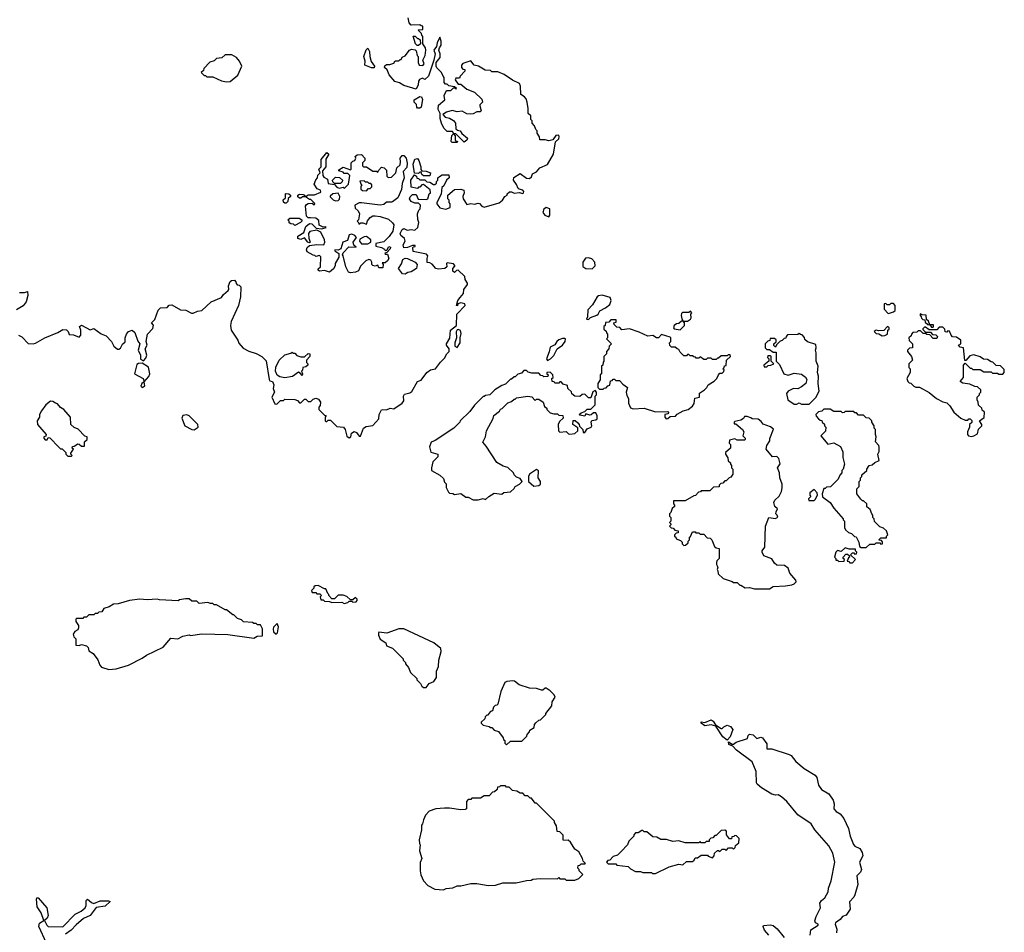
# Model space of a CAD drawing. Extents: x 2206940 to 2356632, y 511582 to 673215.
# Tile 184 of 228: x 2300696 to 2308640, y 611059 to 618421. Entities that reach past the tile are written whole.
import ezdxf

# ---------------------------------------------------------------- set-up
doc = ezdxf.new("R2010")
doc.units = 0

msp = doc.modelspace()

# ---------------------------------------------------------------- linework, layer by layer
at = {"layer": '0CON10XD'}
for points in [[(2301769.8, 615930.2), (2301776.4, 615956.4), (2301760, 615975), (2301787, 616003), (2301813, 616077), (2301833, 616097), (2301885, 616100), (2301901.7, 616118.3), (2301925, 616120), (2301995, 616080), (2302037, 616077), (2302083.6, 616053.6), (2302096.4, 616053.6), (2302130.7, 616069.3), (2302166.4, 616073.6), (2302240, 616145), (2302325, 616180), (2302340, 616205), (2302377.5, 616235), (2302382.5, 616245), (2302381.2, 616275), (2302395, 616310), (2302405, 616317.5), (2302428.3, 616318.3), (2302440, 616305), (2302441.7, 616291.7), (2302451.7, 616281.7), (2302468.3, 616278.3), (2302480, 616265), (2302477.5, 616185), (2302462.5, 616115), (2302402.5, 615985), (2302396.7, 615955), (2302402.5, 615915), (2302457.5, 615835), (2302465, 615810), (2302500.7, 615770.7), (2302545, 615746.7), (2302605, 615727.5), (2302650, 615705), (2302685, 615670), (2302708.3, 615518.3), (2302715, 615507.5), (2302735, 615502.5), (2302746.1, 615476.1), (2302741.2, 615445), (2302751.2, 615415), (2302730, 615375), (2302755, 615322.5), (2302771.7, 615318.3), (2302801.7, 615348.3), (2302825, 615350), (2302835, 615360), (2302915, 615357.5), (2302938.3, 615348.3), (2302955, 615330), (2302965, 615330), (2302995, 615360), (2303005, 615360), (2303025, 615340), (2303045, 615340), (2303065, 615360), (2303085, 615367.5), (2303108.3, 615358.3), (2303123.3, 615335), (2303121.7, 615308.3), (2303110, 615295), (2303110, 615275), (2303155, 615230), (2303168.3, 615228.3), (2303160, 615215), (2303160, 615185), (2303165, 615180), (2303175, 615180), (2303185, 615190), (2303205, 615190), (2303255, 615140), (2303310, 615135), (2303322.5, 615115), (2303335, 615060), (2303355, 615047.5), (2303367.5, 615055), (2303373.6, 615086.4), (2303395, 615097.5), (2303415, 615090), (2303435, 615060), (2303445, 615060), (2303470, 615125), (2303490.7, 615139.3), (2303545, 615147.5), (2303595, 615200), (2303597.5, 615235), (2303615, 615272.5), (2303625, 615276.7), (2303655, 615272.5), (2303685, 615286.7), (2303715, 615282.5), (2303783, 615327), (2303796.7, 615345), (2303792.5, 615385), (2303800.7, 615399.3), (2303845, 615410), (2303859.5, 615420.5), (2303905, 615502.5), (2303936.4, 615513.6), (2303980, 615575), (2304010, 615595), (2304050, 615605), (2304090.7, 615659.3), (2304125, 615690), (2304142.5, 615725), (2304162.5, 615745), (2304160, 615765), (2304140, 615795), (2304140, 615805), (2304167, 615853), (2304173, 615917), (2304220, 615955), (2304222.5, 616045), (2304290, 616115), (2304288.3, 616128.3), (2304255, 616137.5), (2304231.7, 616128.3), (2304228.3, 616111.7), (2304220, 616115), (2304230, 616155), (2304250.7, 616179.3), (2304277, 616213), (2304280, 616245), (2304310, 616285), (2304310, 616295), (2304290, 616325), (2304288.3, 616348.3), (2304235, 616400), (2304221.7, 616398.3), (2304205, 616382.5), (2304191.7, 616391.7), (2304190, 616415), (2304208.3, 616431.7), (2304208.3, 616438.3), (2304195, 616450), (2304145, 616460), (2304140, 616455), (2304141.7, 616428.3), (2304127, 616413), (2304075, 616407.5), (2304055, 616412.5), (2304025, 616447.5), (2304005, 616460), (2303983.3, 616463.3), (2303982.5, 616495), (2303990, 616515), (2303978.3, 616528.3), (2303870, 616550), (2303868.3, 616581.7), (2303871.7, 616588.3), (2303888.3, 616591.7), (2303888.3, 616598.3), (2303865, 616600), (2303825, 616582.5), (2303795, 616580), (2303790, 616605), (2303807.5, 616635), (2303800, 616655), (2303771.1, 616681.1), (2303766, 616695), (2303781.7, 616728.3), (2303795, 616737.5), (2303823.6, 616723.6), (2303855, 616727.5), (2303885, 616722.5), (2303907.5, 616745), (2303917.5, 616785), (2303908.3, 616808.3), (2303906.2, 616855), (2303917.5, 616885), (2303927.5, 616895), (2303930, 616925), (2303915, 616940), (2303885, 616940), (2303855, 616953.3), (2303840, 616975), (2303847, 616993), (2303865, 617010), (2303895, 617010), (2303911.7, 616971.7), (2303975, 616970), (2303990, 616975), (2304000, 617015), (2304010, 617025), (2304008.3, 617048.3), (2303955, 617090), (2303941.7, 617088.3), (2303925, 617070), (2303915, 617070), (2303905, 617060), (2303855, 617070), (2303853.3, 617125), (2303881.7, 617168.3), (2303898.3, 617158.3), (2303901.7, 617141.7), (2303915, 617140), (2303925, 617130), (2303965, 617130), (2303981.7, 617111.7), (2304005, 617110), (2304035, 617090), (2304045, 617090), (2304058.3, 617101.7), (2304060, 617115), (2304070, 617125), (2304070, 617145), (2304083, 617157), (2304105, 617170), (2304158.3, 617168.3), (2304160, 617145), (2304140, 617125), (2304119.3, 617080.7), (2304101.7, 617068.3), (2304099.3, 617039.3), (2304097, 617013), (2304062.5, 616945), (2304062.5, 616935), (2304085, 616902.5), (2304135, 616892.5), (2304170, 616905), (2304170, 616935), (2304160, 616945), (2304160, 616965), (2304150, 616975), (2304150, 617005), (2304205, 617050), (2304255, 617052.5), (2304280, 617045), (2304282.5, 617025), (2304272.5, 616995), (2304273.3, 616975), (2304305, 616930), (2304335, 616937.5), (2304365, 616932.5), (2304395, 616940), (2304407, 616937), (2304425, 616917.5), (2304445, 616907.5), (2304565, 616943.8), (2304592.5, 616965), (2304610, 616995), (2304630, 617005), (2304630, 617015), (2304648.3, 617031.7), (2304665, 617032.5), (2304685, 617022.5), (2304725, 617027.5), (2304755, 617020), (2304760, 617025), (2304762.5, 617035), (2304755, 617046.7), (2304725, 617052.5), (2304719.2, 617059.2), (2304705, 617090.8), (2304679.2, 617125), (2304681.9, 617148.1), (2304735, 617179.2), (2304785, 617142.5), (2304809.1, 617140.9), (2304826.7, 617153.3), (2304833.8, 617176.2), (2304865, 617192.5), (2304893.6, 617226.4), (2304955, 617252.5), (2305002.5, 617335), (2305020, 617435), (2305045, 617460), (2305050, 617475), (2305045, 617490), (2305023, 617487), (2304998.3, 617451.7), (2304965, 617443.3), (2304935, 617452.5), (2304891.7, 617451.7), (2304890, 617475), (2304870, 617505), (2304870, 617525), (2304860, 617535), (2304850, 617565), (2304830, 617585), (2304830, 617605), (2304820, 617615), (2304820, 617645), (2304800, 617665), (2304800, 617705), (2304790, 617755), (2304781.7, 617781.7), (2304768.3, 617798.3), (2304738.3, 617818.3), (2304737.5, 617885), (2304730, 617905), (2304673, 617933), (2304605, 617980), (2304555, 618000), (2304505, 618000), (2304495, 618010), (2304453, 618013), (2304397, 618047), (2304363, 618053), (2304335, 618090), (2304271.7, 618068.3), (2304260, 618055), (2304260, 618035), (2304271.7, 618021.7), (2304288.3, 618018.3), (2304287.5, 618005), (2304250, 617965), (2304245, 617950), (2304215, 617950), (2304210, 617935), (2304235, 617900), (2304255, 617900), (2304305, 617860), (2304365, 617837.5), (2304425, 617780), (2304430, 617755), (2304410, 617735), (2304407.5, 617725), (2304420, 617685), (2304411.7, 617678.3), (2304385, 617676.7), (2304355, 617661.2), (2304335, 617660), (2304305, 617662.5), (2304265, 617682.5), (2304225, 617677.5), (2304185, 617687.5), (2304140, 617675), (2304110, 617655), (2304130, 617635), (2304165, 617627.5), (2304195, 617607.5), (2304212.5, 617585), (2304215, 617540), (2304228.3, 617528.3), (2304250, 617525), (2304263.3, 617503.3), (2304310, 617465), (2304305, 617450), (2304283, 617433), (2304215, 617500), (2304200, 617500), (2304188.3, 617518.3), (2304145, 617520), (2304117.5, 617545), (2304100, 617585), (2304090, 617625), (2304090, 617665), (2304072.5, 617695), (2304075, 617730), (2304127, 617773), (2304120.7, 617809.3), (2304140, 617850), (2304175, 617850), (2304195, 617870), (2304210, 617870), (2304215, 617860), (2304220, 617865), (2304205, 617880), (2304158.3, 617888.3), (2304145, 617900), (2304131.7, 617901.7), (2304120, 617915), (2304120, 617955), (2304112.5, 617965), (2304100, 617995), (2304061.7, 618031.7), (2304057.5, 618045), (2304057.5, 618075), (2304090, 618115), (2304090, 618145), (2304077.5, 618175), (2304082.5, 618195), (2304096.7, 618215), (2304096.4, 618246.4), (2304085, 618280), (2304064, 618235), (2304060, 618205), (2304037.5, 618175), (2304048, 618145), (2304038.8, 618095), (2303995.8, 617965), (2303965, 617937.5), (2303945, 617950), (2303922.3, 617937.7), (2303913.3, 617925), (2303912.5, 617895), (2303895, 617860), (2303795, 617890), (2303761.7, 617911.7), (2303723, 617923), (2303677.5, 617975), (2303660, 618015), (2303640, 618035), (2303641.7, 618048.3), (2303655, 618060), (2303681.7, 618058.3), (2303715, 618070), (2303725, 618090), (2303755, 618090), (2303765, 618100), (2303775, 618100), (2303781.7, 618118.3), (2303805, 618130), (2303840, 618175), (2303858.3, 618181.7), (2303887, 618177), (2303895, 618170), (2303903, 618133), (2303910, 618125), (2303912.5, 618075), (2303920, 618055), (2303948.3, 618051.7), (2303960, 618065), (2303950, 618095), (2303967, 618133), (2303972.5, 618175), (2303970, 618195), (2303950, 618225), (2303950, 618285), (2303940, 618295), (2303938.3, 618308.3), (2303910, 618335), (2303915, 618340), (2303948.3, 618341.7), (2303948.3, 618368.3), (2303935, 618370), (2303925, 618380), (2303855, 618377.5), (2303837.5, 618395), (2303830, 618435)], [(2303915, 618212.5), (2303903, 618213), (2303890, 618225), (2303871.7, 618288.3), (2303888.3, 618288.3), (2303905, 618270), (2303915, 618270), (2303928.3, 618258.3), (2303930, 618225), (2303915, 618212.5)], [(2303555, 618032.5), (2303535, 618032.5), (2303480, 618055), (2303482.5, 618085), (2303472.5, 618125), (2303493, 618177), (2303505, 618190), (2303517.5, 618165), (2303520, 618125), (2303533, 618083), (2303560, 618045), (2303555, 618032.5)], [(2302365, 617920), (2302395, 617922.5), (2302456.4, 617973.6), (2302487.5, 618045), (2302470, 618085), (2302446.4, 618116.4), (2302407, 618137), (2302353, 618137), (2302327, 618113), (2302283, 618107), (2302265, 618090), (2302231.7, 618078.3), (2302181.7, 618028.3), (2302178.3, 618011.7), (2302160, 617995), (2302185, 617970), (2302195, 617970), (2302205, 617960), (2302255, 617960), (2302325, 617927.5), (2302365, 617920)], [(2303925, 617706), (2303907, 617707), (2303900, 617715), (2303897, 617737), (2303880, 617755), (2303880, 617775), (2303925, 617800), (2303937.7, 617797.7), (2303945.7, 617775.7), (2303935, 617714), (2303925, 617706)], [(2304225, 617430), (2304185, 617430), (2304178.3, 617438.3), (2304182.5, 617487.5), (2304195, 617500), (2304210, 617485), (2304210, 617445), (2304228.3, 617438.3), (2304225, 617430)], [(2303365, 616380), (2303350, 616385), (2303328.3, 616428.3), (2303307, 616517), (2303300, 616525), (2303305, 616540), (2303351.7, 616588.3), (2303410, 616585), (2303391.7, 616601.7), (2303387.5, 616625), (2303412.5, 616665), (2303400.7, 616680.7), (2303375, 616690), (2303354, 616686), (2303340, 616640), (2303303.6, 616626.4), (2303286.4, 616573.6), (2303265, 616562.5), (2303240, 616565), (2303240, 616555), (2303270, 616535), (2303272.5, 616505), (2303242.5, 616455), (2303242.5, 616435), (2303229.3, 616410.7), (2303195, 616383.3), (2303156.4, 616396.4), (2303115, 616393.3), (2303105, 616400), (2303105, 616410), (2303123, 616427), (2303127, 616507), (2303115, 616517.5), (2303085, 616510), (2303078.3, 616518.3), (2303065, 616520), (2303017, 616547), (2303010, 616565), (2303016.4, 616583.6), (2303035, 616600), (2303095, 616607.5), (2303150, 616605), (2303157.5, 616625), (2303156.7, 616645), (2303127, 616707), (2303095, 616722.5), (2303037, 616713), (2303027.5, 616695), (2303028.3, 616658.3), (2303040, 616625), (2303035, 616620), (2303020, 616625), (2302995, 616660), (2302965, 616647.5), (2302940, 616655), (2302940, 616675), (2302990, 616705), (2303005, 616752.5), (2303035, 616777.5), (2303053, 616773), (2303088.3, 616738.3), (2303135, 616732.5), (2303170, 616745), (2303165, 616750), (2303145, 616747.5), (2303113.6, 616763.6), (2303110.7, 616800.7), (2303085, 616820), (2303041.7, 616821.7), (2303023, 616823), (2303010, 616835), (2303003.6, 616916.4), (2303010.7, 616929.3), (2303025, 616937.5), (2303055, 616940), (2303065, 616930), (2303075, 616930), (2303078.3, 616938.3), (2303045, 616970), (2303035, 616970), (2303001.7, 616991.7), (2302978.3, 616991.7), (2302965, 616980), (2302955, 616980), (2302941.7, 616991.7), (2302940, 617005), (2302955, 617012.5), (2302985, 617010), (2302995, 617000), (2303015, 617000), (2303025, 617007.5), (2303075, 617007.5), (2303125, 617030), (2303122.5, 617045), (2303097, 617057), (2303072.5, 617095), (2303085, 617130), (2303100, 617145), (2303103, 617167), (2303120, 617185), (2303110, 617215), (2303127.5, 617235), (2303128.3, 617291.7), (2303175, 617350), (2303190, 617335), (2303167.5, 617295), (2303167, 617233), (2303138.3, 617201.7), (2303143, 617163), (2303150.7, 617150.7), (2303180, 617135), (2303185, 617100), (2303235, 617090), (2303255, 617070), (2303275, 617062.5), (2303305, 617070), (2303317, 617063), (2303350, 617095), (2303360, 617165), (2303345, 617180), (2303315, 617180), (2303305, 617190), (2303271.7, 617201.7), (2303271.7, 617208.3), (2303305, 617230), (2303365, 617210), (2303370, 617215), (2303370, 617265), (2303385, 617280), (2303400, 617285), (2303407.5, 617305), (2303402.5, 617317.5), (2303418.3, 617331.7), (2303455, 617332.5), (2303480, 617305), (2303480, 617285), (2303462.5, 617265), (2303463, 617243), (2303470, 617235), (2303495, 617232.5), (2303545, 617200), (2303575, 617200), (2303585, 617190), (2303590, 617205), (2303615, 617230), (2303637, 617227), (2303656.4, 617206.4), (2303658.3, 617158.3), (2303668.3, 617148.3), (2303695, 617150), (2303730, 617185), (2303740, 617225), (2303765, 617250), (2303770, 617275), (2303766.7, 617305), (2303782.5, 617325), (2303795, 617324), (2303813.8, 617305), (2303823.6, 617263.6), (2303820.5, 617229.5), (2303790, 617195), (2303798.8, 617145), (2303781.7, 617098.3), (2303777.7, 617052.3), (2303747.5, 616985), (2303705, 616952.5), (2303695, 616947.5), (2303655, 616950), (2303635, 616930), (2303605, 616923.3), (2303455, 616942.5), (2303435, 616942.5), (2303400, 616925), (2303401.7, 616901.7), (2303428.3, 616878.3), (2303437.5, 616855), (2303430, 616805), (2303420, 616795), (2303430, 616785), (2303431.7, 616771.7), (2303448.3, 616781.7), (2303465, 616782.5), (2303495, 616770), (2303503, 616797), (2303523.6, 616826.4), (2303545, 616837.5), (2303565, 616837.5), (2303605, 616833.3), (2303671.7, 616811.7), (2303705, 616783.3), (2303713.8, 616765), (2303706.2, 616715), (2303677.5, 616672.5), (2303635, 616630), (2303570, 616615), (2303570, 616595), (2303615, 616582.5), (2303639.3, 616569.3), (2303645, 616560), (2303658.3, 616561.7), (2303675, 616590), (2303686.7, 616585), (2303685, 616572.5), (2303658.3, 616541.7), (2303643, 616537), (2303645, 616530), (2303665, 616530), (2303674, 616495), (2303665, 616476.7), (2303645, 616460), (2303621.7, 616458.3), (2303630, 616445), (2303625, 616420), (2303595, 616420), (2303585, 616440), (2303565, 616432.5), (2303545, 616437.5), (2303537.5, 616445), (2303537.5, 616465), (2303530, 616480), (2303513.6, 616486.4), (2303490, 616475), (2303447, 616433), (2303430, 616395), (2303405, 616383.8), (2303365, 616380)], [(2304005, 617160), (2303955, 617160), (2303941.7, 617171.7), (2303935, 617190), (2303925, 617190), (2303915, 617180), (2303882.5, 617182.5), (2303870, 617255), (2303885, 617296.7), (2303905, 617300), (2303916.1, 617286.1), (2303932.5, 617235), (2303932.5, 617212.5), (2303941.7, 617201.7), (2303975, 617200), (2304010, 617185), (2304005, 617160)], [(2303285, 617100), (2303235, 617100), (2303221.7, 617111.7), (2303220, 617125), (2303245, 617150), (2303277, 617147), (2303300, 617125), (2303298.3, 617111.7), (2303285, 617100)], [(2303495, 617040), (2303511.7, 617058.3), (2303525, 617060), (2303538.3, 617071.7), (2303538.3, 617088.3), (2303528.3, 617098.3), (2303515, 617100), (2303505, 617110), (2303485, 617110), (2303475, 617120), (2303441.7, 617118.3), (2303451.7, 617091.7), (2303460, 617085), (2303450, 617075), (2303450, 617055), (2303463, 617043), (2303495, 617040)], [(2302845, 616940), (2302835, 616940), (2302825, 616950), (2302823, 616967), (2302840, 616985), (2302840, 617015), (2302845, 617020), (2302867, 617017), (2302880, 617005), (2302880, 616995), (2302861.7, 616978.3), (2302860, 616955), (2302845, 616940)], [(2303245, 616960), (2303265, 616962.5), (2303277, 616973), (2303280, 616995), (2303265, 617022.5), (2303223, 617017), (2303201.7, 616998.3), (2303201.7, 616991.7), (2303225, 616967.5), (2303245, 616960)], [(2304965, 616830), (2304972.5, 616845), (2304972.5, 616895), (2304945, 616906.7), (2304925, 616892.5), (2304916.7, 616865), (2304933.9, 616843.9), (2304965, 616830)], [(2302915, 616760), (2302905, 616770), (2302883, 616773), (2302871.7, 616781.7), (2302870, 616795), (2302860, 616805), (2302875, 616820), (2302950.7, 616820.7), (2302972.5, 616805), (2302972.5, 616795), (2302962.5, 616785), (2302915, 616760)], [(2303455, 616612.5), (2303505, 616613.3), (2303530, 616625), (2303530, 616645), (2303495, 616672.5), (2303475, 616670), (2303439.3, 616650.7), (2303437.5, 616635), (2303455, 616612.5)], [(2305315, 616410), (2305338.8, 616435), (2305337.5, 616465), (2305311.9, 616491.9), (2305285, 616500), (2305261.7, 616498.3), (2305239.2, 616465), (2305240.3, 616430.3), (2305263.2, 616413.2), (2305315, 616410)], [(2303805, 616367.5), (2303785, 616370), (2303753.3, 616415), (2303777.5, 616452.5), (2303786.2, 616485), (2303805, 616496), (2303825, 616494), (2303885.8, 616465.8), (2303903.3, 616445), (2303897.5, 616415), (2303855, 616386.7), (2303828.3, 616381.7), (2303815, 616372.5), (2303805, 616367.5)], [(2300695, 616220), (2300735, 616220), (2300758.3, 616228.3), (2300762.5, 616195), (2300750, 616145), (2300725, 616113.3), (2300670.7, 616079.3)], [(2305285, 616003.3), (2305302.3, 616017.7), (2305353, 616037), (2305364.1, 616045.9), (2305377, 616073), (2305423.6, 616096.4), (2305458, 616122), (2305468.8, 616155), (2305459.5, 616179.5), (2305395, 616198.8), (2305365.9, 616194.1), (2305354.1, 616185.9), (2305318.8, 616121.2), (2305280.5, 616079.5), (2305276.7, 616023.3), (2305270, 616005), (2305285, 616003.3)], [(2307701.7, 616051.7), (2307715, 616052.5), (2307747, 616063), (2307760, 616075), (2307760, 616115), (2307745, 616130), (2307725, 616130), (2307715, 616120), (2307695, 616120), (2307685, 616130), (2307671.7, 616128.3), (2307670, 616085), (2307701.7, 616051.7)], [(2306025, 615920), (2306060, 615955), (2306060, 615975), (2306050, 615990), (2306085, 615987.5), (2306107.5, 616005), (2306112.5, 616015), (2306110, 616045), (2306120, 616055), (2306108.3, 616068.3), (2306095, 616060), (2306045, 616060), (2306035, 616050), (2306033.8, 616035), (2306038.3, 616008.3), (2306050, 615990), (2306035, 615990), (2306015, 615970), (2305995, 615967.5), (2305977.5, 615955), (2305970, 615935), (2305977, 615927), (2306025, 615920)], [(2308065, 615940), (2308070, 615945), (2308068.3, 615958.3), (2308040, 615960), (2308028.3, 615988.3), (2308011.7, 616001.7), (2308008.3, 616038.3), (2307975, 616040), (2307961.7, 616048.3), (2307960, 616035), (2307970, 616025), (2307971.7, 616011.7), (2307981.7, 616001.7), (2307998.3, 615998.3), (2308001.7, 615981.7), (2308021.7, 615961.7), (2308040, 615960), (2308051.7, 615941.7), (2308065, 615940)], [(2300687, 615877), (2300715, 615862.5), (2300765, 615807.5), (2300805, 615806.7), (2300825, 615812.5), (2300900, 615855), (2301003.6, 615896.4), (2301045, 615922.5), (2301075, 615920), (2301086.7, 615906.7), (2301095, 615880), (2301131.7, 615878.3), (2301175, 615860), (2301190, 615875), (2301190, 615915), (2301180, 615945), (2301195, 615957.5), (2301265, 615920), (2301295, 615930), (2301355, 615887.5), (2301395, 615870), (2301437.5, 615825), (2301457, 615787), (2301485, 615762.5), (2301495, 615762.5), (2301509.3, 615770.7), (2301527, 615803), (2301547, 615823), (2301546.7, 615855), (2301557.5, 615885), (2301575, 615906.7), (2301605, 615916.7), (2301625, 615897.5), (2301648.3, 615828.3), (2301667, 615807), (2301651.2, 615755), (2301670.8, 615715), (2301672.3, 615682.3), (2301695, 615670), (2301715, 615691.2), (2301723.1, 615715), (2301710, 615765), (2301723.8, 615795), (2301716.7, 615825), (2301726.4, 615883.6), (2301769.8, 615930.2)], [(2305911.7, 615201.7), (2305925, 615202.5), (2305945, 615220), (2305987, 615223), (2306001.7, 615238.3), (2306050, 615265), (2306090, 615275), (2306125, 615302.5), (2306138.8, 615325), (2306143.6, 615366.4), (2306180, 615375), (2306181.7, 615408.3), (2306220, 615435), (2306240, 615455), (2306250, 615475), (2306300, 615505), (2306320, 615525), (2306333, 615557), (2306345, 615570), (2306365, 615570), (2306378.3, 615581.7), (2306380, 615595), (2306370, 615605), (2306380, 615615), (2306381.7, 615628.3), (2306395, 615630), (2306400, 615675), (2306430, 615705), (2306427, 615717), (2306413, 615717), (2306405, 615710), (2306355, 615710), (2306335, 615690), (2306325, 615690), (2306315, 615680), (2306285, 615680), (2306275, 615690), (2306245, 615690), (2306235, 615680), (2306215, 615680), (2306185, 615700), (2306175, 615690), (2306155, 615690), (2306148.3, 615698.3), (2306135, 615700), (2306125, 615710), (2306105, 615710), (2306095, 615720), (2306085, 615720), (2306075, 615710), (2306055, 615710), (2306025, 615740), (2306015, 615760), (2306000, 615765), (2305985, 615780), (2305955, 615780), (2305941.7, 615791.7), (2305940, 615815), (2305950, 615825), (2305950, 615855), (2305945, 615860), (2305875, 615880), (2305850, 615855), (2305835, 615853.3), (2305805, 615872.5), (2305765, 615867.5), (2305695, 615901.2), (2305615, 615926.7), (2305555, 615920), (2305538.3, 615938.3), (2305515, 615940), (2305491.7, 615961.7), (2305490, 615975), (2305508.3, 615981.7), (2305508.3, 615998.3), (2305465, 616000), (2305448.3, 615981.7), (2305421.7, 615978.3), (2305420, 615955), (2305410, 615945), (2305410, 615925), (2305428.3, 615908.3), (2305430, 615895), (2305440, 615885), (2305440, 615855), (2305430, 615845), (2305470, 615805), (2305451.7, 615788.3), (2305450, 615765), (2305430, 615745), (2305430, 615725), (2305410, 615705), (2305410, 615665), (2305403, 615657), (2305400, 615635), (2305390, 615625), (2305390, 615565), (2305380, 615555), (2305380, 615515), (2305360, 615485), (2305360, 615455), (2305375, 615440), (2305405, 615440), (2305411.7, 615448.3), (2305428.3, 615451.7), (2305441.7, 615468.3), (2305458.3, 615471.7), (2305461.7, 615508.3), (2305475, 615510), (2305485, 615520), (2305495, 615520), (2305505, 615510), (2305535, 615510), (2305561.7, 615481.7), (2305600, 615455), (2305590, 615415), (2305595, 615390), (2305607.5, 615365), (2305608.3, 615328.3), (2305625, 615290), (2305645, 615282.5), (2305735, 615287.5), (2305825, 615257.5), (2305925, 615260), (2305930, 615255), (2305928.3, 615241.7), (2305900, 615235), (2305900, 615215), (2305911.7, 615201.7)], [(2307655, 615870), (2307675, 615872.5), (2307697.5, 615885), (2307700, 615915), (2307710, 615925), (2307710, 615935), (2307697, 615947), (2307667, 615913), (2307625, 615910), (2307605, 615917.5), (2307590, 615905), (2307605, 615890), (2307627.5, 615887.5), (2307655, 615870)], [(2304225, 615777.5), (2304248.8, 615815), (2304249.2, 615855), (2304258.2, 615888.2), (2304254, 615914), (2304235, 615922.5), (2304225, 615920), (2304217.7, 615902.3), (2304221.2, 615855), (2304206.2, 615815), (2304207.5, 615787.5), (2304225, 615777.5)], [(2307065, 615320), (2307118.3, 615371.7), (2307147.5, 615425), (2307137.5, 615485), (2307140, 615545), (2307133.3, 615575), (2307137.5, 615625), (2307123, 615667), (2307123, 615733), (2307116.7, 615755), (2307122.5, 615775), (2307120, 615800), (2307053, 615823), (2307031.7, 615841.7), (2307028.3, 615858.3), (2307008.3, 615878.3), (2306995, 615880), (2306985, 615890), (2306975, 615880), (2306891.7, 615878.3), (2306880, 615865), (2306878.3, 615851.7), (2306865, 615850), (2306848.3, 615831.7), (2306831.7, 615828.3), (2306801.7, 615798.3), (2306795, 615780), (2306781.7, 615791.7), (2306780, 615805), (2306798.3, 615821.7), (2306798.3, 615838.3), (2306785, 615850), (2306751.7, 615848.3), (2306748.3, 615831.7), (2306731.7, 615828.3), (2306710, 615805), (2306710, 615775), (2306725, 615760), (2306745, 615760), (2306775, 615740), (2306798.3, 615738.3), (2306800, 615665), (2306825, 615640), (2306860, 615565), (2306895, 615552.5), (2306945, 615570), (2307005, 615562.5), (2307036.4, 615536.4), (2307047, 615517), (2307037.5, 615485), (2307005, 615458.8), (2306975, 615443.3), (2306940, 615445), (2306896.7, 615423.3), (2306882.5, 615405), (2306892.5, 615355), (2306945, 615320), (2306965, 615320), (2306985, 615330), (2307005, 615320), (2307065, 615320)], [(2308375, 615057.5), (2308395, 615062.5), (2308425, 615080), (2308433, 615117), (2308460, 615145), (2308460, 615155), (2308440, 615185), (2308478.3, 615211.7), (2308480, 615255), (2308461.7, 615271.7), (2308458.3, 615288.3), (2308431.7, 615311.7), (2308430, 615335), (2308420, 615355), (2308420, 615375), (2308440, 615395), (2308440, 615405), (2308450, 615415), (2308450, 615435), (2308425, 615460), (2308403, 615463), (2308361.7, 615481.7), (2308305, 615487.5), (2308283, 615503), (2308310, 615535), (2308310, 615635), (2308325, 615650), (2308365, 615610), (2308375, 615610), (2308385, 615600), (2308445, 615600), (2308475, 615580), (2308535, 615580), (2308545, 615570), (2308585, 615570), (2308595, 615560), (2308628.3, 615561.7), (2308640, 615575), (2308638.3, 615598.3), (2308608.3, 615628.3), (2308575, 615630), (2308548.3, 615658.3), (2308535, 615660), (2308505, 615680), (2308473, 615683), (2308445, 615700), (2308395, 615717.5), (2308361.7, 615708.3), (2308328.3, 615671.7), (2308321.7, 615671.7), (2308310, 615775), (2308285, 615780), (2308270, 615795), (2308290, 615805), (2308290, 615835), (2308255, 615860), (2308221.7, 615861.7), (2308210, 615875), (2308198.3, 615908.3), (2308185, 615910), (2308175, 615900), (2308161.7, 615901.7), (2308160, 615925), (2308145, 615940), (2308115, 615940), (2308095, 615920), (2308035, 615920), (2308005, 615940), (2307995, 615940), (2307981.7, 615928.3), (2307981.7, 615921.7), (2308005, 615900), (2308045, 615900), (2308061.7, 615881.7), (2308088.3, 615878.3), (2308100, 615865), (2308095, 615850), (2308065, 615850), (2308038.3, 615878.3), (2308015, 615880), (2308005, 615890), (2307985, 615890), (2307965, 615910), (2307945, 615910), (2307935, 615900), (2307901.7, 615898.3), (2307890, 615885), (2307888.3, 615871.7), (2307870, 615855), (2307871.7, 615831.7), (2307900, 615805), (2307900, 615775), (2307875, 615770), (2307860, 615755), (2307860, 615745), (2307890, 615705), (2307900, 615675), (2307870, 615645), (2307870, 615615), (2307880, 615605), (2307880, 615575), (2307853, 615527), (2307861.7, 615501.7), (2307871.7, 615491.7), (2307885, 615490), (2307910, 615465), (2307925, 615457.5), (2307955, 615457.5), (2308035, 615412.5), (2308093.9, 615363.9), (2308145, 615337.5), (2308175, 615330), (2308200, 615305), (2308233.3, 615255), (2308290, 615205), (2308325, 615190), (2308345, 615190), (2308355, 615200), (2308365, 615200), (2308378.3, 615188.3), (2308378.3, 615171.7), (2308360, 615155), (2308360, 615135), (2308342.5, 615095), (2308342.5, 615075), (2308350, 615065), (2308375, 615057.5)], [(2304955, 615672.5), (2304977.5, 615685), (2305005, 615712.5), (2305033.6, 615766.4), (2305076.2, 615795), (2305097.5, 615825), (2305100, 615845), (2305095, 615850), (2305075, 615850), (2305045, 615837.5), (2305030, 615825), (2305013, 615797), (2304975, 615780), (2304969.3, 615740.7), (2304947.5, 615685), (2304955, 615672.5)], [(2302835, 615532.5), (2302795, 615540), (2302775, 615552.5), (2302760, 615585), (2302763, 615617), (2302790, 615675), (2302835, 615717.5), (2302885, 615730), (2302895, 615740), (2302901.7, 615731.7), (2302915, 615730), (2302931.7, 615711.7), (2302965, 615700), (2302995, 615700), (2303023, 615727), (2303036.4, 615726.4), (2303037, 615703), (2303010, 615675), (2303010, 615655), (2303020, 615645), (2303020, 615635), (2303005, 615620), (2302980, 615615), (2302977, 615593), (2302970, 615585), (2302977.5, 615565), (2302975, 615550), (2302960, 615570), (2302945, 615577.5), (2302897, 615543), (2302835, 615532.5)], [(2306725, 615620), (2306735, 615630), (2306757, 615633), (2306780, 615645), (2306760, 615665), (2306760, 615705), (2306755, 615710), (2306731.7, 615708.3), (2306730, 615695), (2306740, 615685), (2306740, 615665), (2306700, 615635), (2306701.7, 615621.7), (2306725, 615620)], [(2301685, 615453.8), (2301705, 615467.5), (2301700, 615500), (2301738.7, 615541.3), (2301745.6, 615565), (2301736.8, 615616.8), (2301685, 615650), (2301655, 615646.2), (2301641.9, 615638.1), (2301623.3, 615565), (2301693.3, 615525), (2301700, 615500), (2301682, 615485), (2301673.3, 615465), (2301685, 615453.8)], [(2304395, 614547.5), (2304435, 614557.5), (2304455, 614550), (2304480, 614575), (2304525, 614600), (2304585, 614592.5), (2304603, 614607), (2304655, 614612.5), (2304685, 614640), (2304693.6, 614656.4), (2304730, 614675), (2304750, 614695), (2304735, 614720), (2304705, 614730), (2304685, 614750), (2304680, 614765), (2304635, 614807.5), (2304598.3, 614818.3), (2304545, 614850), (2304460.7, 614980.7), (2304433, 615013), (2304453.3, 615055), (2304463.3, 615105), (2304517, 615203), (2304523, 615227), (2304566.4, 615263.6), (2304575, 615280), (2304590, 615285), (2304635, 615330), (2304665, 615340), (2304685, 615360), (2304695, 615360), (2304705, 615370), (2304795, 615382.5), (2304828.3, 615378.3), (2304855, 615350), (2304865, 615360), (2304885, 615360), (2304920, 615335), (2304931.7, 615301.7), (2304948.3, 615288.3), (2304950, 615275), (2304975, 615250), (2305005, 615240), (2305035, 615240), (2305045, 615230), (2305078.3, 615228.3), (2305080, 615205), (2305050.7, 615179.3), (2305040, 615155), (2305042.5, 615105), (2305055, 615092.5), (2305105, 615100), (2305125, 615080), (2305135, 615077.5), (2305175, 615082.5), (2305200, 615105), (2305198.3, 615128.3), (2305160, 615155), (2305161.7, 615188.3), (2305178.3, 615188.3), (2305198.3, 615168.3), (2305210, 615155), (2305211.7, 615141.7), (2305240, 615115), (2305241.7, 615091.7), (2305255, 615090), (2305275, 615120), (2305307.5, 615135), (2305312.5, 615145), (2305306.7, 615175), (2305313.6, 615186.4), (2305345, 615192.5), (2305355, 615200), (2305356.4, 615226.4), (2305345, 615250), (2305325, 615250), (2305307, 615233), (2305295, 615230), (2305265, 615240), (2305255, 615222.5), (2305215, 615230), (2305210, 615235), (2305225, 615250), (2305255, 615260), (2305275, 615280), (2305305, 615280), (2305340, 615315), (2305340, 615385), (2305350, 615395), (2305350, 615415), (2305338.3, 615428.3), (2305321.7, 615418.3), (2305305, 615370), (2305285, 615370), (2305255, 615400), (2305233, 615397), (2305215, 615380), (2305175, 615382.5), (2305151.7, 615401.7), (2305148.3, 615418.3), (2305120, 615445), (2305115, 615470), (2305081.7, 615481.7), (2305065, 615500), (2305055, 615500), (2305045, 615490), (2305015, 615490), (2305008.3, 615498.3), (2304991.7, 615501.7), (2304990, 615525), (2305000, 615535), (2304996.7, 615555), (2304975, 615576.7), (2304950, 615575), (2304950, 615565), (2304960, 615555), (2304958.3, 615541.7), (2304925, 615540), (2304918.3, 615548.3), (2304901.7, 615551.7), (2304885, 615570), (2304828.3, 615568.3), (2304798.3, 615578.3), (2304785, 615590), (2304765, 615590), (2304745, 615570), (2304715, 615560), (2304695, 615540), (2304685, 615540), (2304665, 615520), (2304655, 615520), (2304615, 615480), (2304585, 615470), (2304530, 615435), (2304490, 615395), (2304455, 615390), (2304445, 615380), (2304435, 615380), (2304365, 615310), (2304329.3, 615260.7), (2304250, 615185), (2304246.4, 615173.6), (2304200, 615125), (2304047.5, 615025), (2304017, 615013), (2304003.3, 614975), (2304013, 614933), (2304070, 614915), (2304070, 614895), (2304030, 614855), (2304017.5, 614805), (2304020, 614785), (2304085, 614747.5), (2304115, 614720), (2304125, 614690), (2304137, 614677), (2304138.3, 614648.3), (2304155, 614610), (2304165, 614600), (2304191.7, 614598.3), (2304205, 614590), (2304255, 614597.5), (2304295, 614570), (2304315, 614570), (2304355, 614547.5), (2304395, 614547.5)], [(2301115, 614900), (2301120, 614905), (2301110, 614915), (2301110, 614925), (2301130, 614955), (2301120, 614965), (2301121.7, 614978.3), (2301135, 614980), (2301165, 615000), (2301177, 614997), (2301195, 614980), (2301218.3, 614981.7), (2301220, 615015), (2301240, 615035), (2301240, 615055), (2301221.7, 615061.7), (2301168.3, 615118.3), (2301135, 615130), (2301110, 615155), (2301107.5, 615215), (2301052.5, 615275), (2301025, 615292.5), (2301002.5, 615322.5), (2300985, 615326.2), (2300965, 615340), (2300945, 615342.5), (2300907.5, 615315), (2300872.5, 615265), (2300857.5, 615235), (2300857.5, 615215), (2300837.5, 615185), (2300840, 615155), (2300910, 615075), (2300908.3, 615061.7), (2300890, 615055), (2300890, 615045), (2300901.7, 615031.7), (2300918.3, 615031.7), (2300925, 615050), (2300938.3, 615048.3), (2301011.7, 614971.7), (2301025, 614960), (2301038.3, 614958.3), (2301068.3, 614928.3), (2301070, 614915), (2301085, 614900), (2301115, 614900)], [(2302105, 615112), (2302136.7, 615135), (2302133.3, 615155), (2302064, 615225), (2302045, 615233.3), (2302012.7, 615227.3), (2302005.8, 615205), (2302028, 615145), (2302085, 615113.8), (2302105, 615112)], [(2307525, 614162.5), (2307555, 614190), (2307595, 614190), (2307605, 614200), (2307635, 614200), (2307645, 614190), (2307658.3, 614191.7), (2307658.3, 614208.3), (2307648.3, 614218.3), (2307631.7, 614221.7), (2307631.7, 614228.3), (2307645, 614240), (2307688.3, 614241.7), (2307690, 614255), (2307700, 614265), (2307688.3, 614298.3), (2307665, 614320), (2307635, 614330), (2307591.7, 614371.7), (2307590, 614395), (2307580, 614405), (2307580, 614425), (2307570, 614435), (2307558.3, 614468.3), (2307531.7, 614491.7), (2307530, 614515), (2307505, 614540), (2307495, 614540), (2307481.7, 614551.7), (2307450, 614595), (2307450, 614635), (2307470, 614655), (2307470, 614695), (2307480, 614705), (2307480, 614725), (2307490, 614735), (2307491.7, 614748.3), (2307530, 614785), (2307530, 614795), (2307550, 614825), (2307575, 614830), (2307595, 614850), (2307630, 614865), (2307620, 614915), (2307631.7, 614938.3), (2307631.7, 614971.7), (2307627.5, 614985), (2307600, 615015), (2307607.5, 615055), (2307600, 615075), (2307600, 615115), (2307590, 615125), (2307590, 615145), (2307570, 615175), (2307570, 615185), (2307550, 615205), (2307525, 615210), (2307505, 615230), (2307465, 615230), (2307448.3, 615248.3), (2307435, 615250), (2307425, 615260), (2307355, 615260), (2307348.3, 615251.7), (2307335, 615250), (2307325, 615260), (2307265, 615260), (2307235, 615280), (2307185, 615280), (2307168.3, 615261.7), (2307141.7, 615258.3), (2307120, 615235), (2307121.7, 615221.7), (2307141.7, 615201.7), (2307155, 615190), (2307168.3, 615188.3), (2307170, 615175), (2307188.3, 615158.3), (2307190, 615145), (2307200, 615135), (2307198.3, 615101.7), (2307160, 615065), (2307217.5, 614997.5), (2307265, 615007.5), (2307318.3, 614978.3), (2307337.5, 614935), (2307338.3, 614888.3), (2307350, 614835), (2307340, 614795), (2307330, 614785), (2307330, 614765), (2307313, 614747), (2307300, 614715), (2307237, 614653), (2307205, 614650), (2307195, 614640), (2307185, 614640), (2307170, 614595), (2307173, 614573), (2307236.4, 614526.4), (2307265, 614480), (2307340, 614395), (2307340, 614385), (2307350, 614375), (2307350, 614325), (2307360, 614305), (2307383, 614283), (2307407, 614277), (2307431.7, 614251.7), (2307445, 614250), (2307467, 614207), (2307471.7, 614171.7), (2307485, 614162.5), (2307525, 614162.5)], [(2306745, 613830), (2306775, 613847.5), (2306875, 613852.5), (2306927, 613863), (2306945, 613870), (2306960, 613885), (2306958.3, 613898.3), (2306910, 613955), (2306896.4, 613996.4), (2306867, 614017), (2306805, 614020), (2306787, 614037), (2306765, 614072.5), (2306700, 614095), (2306687.5, 614125), (2306687.5, 614135), (2306707, 614167), (2306712.5, 614335), (2306740, 614405), (2306795, 614397.5), (2306811.7, 614408.3), (2306807.5, 614425), (2306797.5, 614435), (2306798.3, 614451.7), (2306810, 614475), (2306790, 614495), (2306780, 614525), (2306790, 614545), (2306823.6, 614576.4), (2306842.5, 614615), (2306847.5, 614645), (2306847.5, 614675), (2306830, 614725), (2306827.5, 614765), (2306810, 614805), (2306831.7, 614838.3), (2306821.7, 614881.7), (2306805, 614897.5), (2306770, 614895), (2306720, 614955), (2306723.6, 614986.4), (2306747, 615023), (2306748.3, 615041.7), (2306777, 615117), (2306755, 615137.5), (2306695, 615157.5), (2306679.3, 615179.3), (2306655, 615197.5), (2306605, 615200), (2306595, 615210), (2306565, 615220), (2306545, 615220), (2306536.4, 615203.6), (2306515, 615190), (2306465, 615180), (2306460, 615175), (2306461.7, 615161.7), (2306475, 615160), (2306526.7, 615115), (2306537.5, 615095), (2306530, 615065), (2306550, 615045), (2306550, 615035), (2306545, 615030), (2306485, 615030), (2306465, 615040), (2306421.7, 615028.3), (2306420, 615005), (2306430, 614995), (2306430, 614965), (2306391.7, 614928.3), (2306390, 614915), (2306410, 614885), (2306413, 614863), (2306430, 614845), (2306430, 614835), (2306440, 614825), (2306440, 614805), (2306450, 614795), (2306450, 614755), (2306435, 614730), (2306420, 614725), (2306395, 614700), (2306385, 614700), (2306368.3, 614681.7), (2306351.7, 614678.3), (2306340, 614665), (2306338.3, 614651.7), (2306295, 614650), (2306265, 614620), (2306195, 614620), (2306188.3, 614611.7), (2306171.7, 614608.3), (2306148.3, 614581.7), (2306135, 614580), (2306065, 614540), (2305971.7, 614538.3), (2305970, 614515), (2305980, 614505), (2305980, 614495), (2305961.7, 614478.3), (2305950, 614445), (2305940, 614435), (2305940, 614415), (2305950, 614405), (2305950, 614375), (2305940, 614365), (2305950, 614355), (2305950, 614345), (2305940, 614335), (2305951.7, 614321.7), (2305968.3, 614318.3), (2305981.7, 614301.7), (2306008.3, 614298.3), (2306008.3, 614281.7), (2305991.7, 614278.3), (2305980, 614265), (2305980, 614255), (2305990, 614245), (2305991.7, 614231.7), (2306028.3, 614218.3), (2306040, 614205), (2306041.7, 614191.7), (2306055, 614180), (2306068.3, 614181.7), (2306088.3, 614201.7), (2306090, 614215), (2306100, 614225), (2306100, 614245), (2306108.3, 614251.7), (2306125, 614290), (2306145, 614290), (2306151.7, 614281.7), (2306175, 614280), (2306185, 614270), (2306215, 614270), (2306241.7, 614241.7), (2306268.3, 614238.3), (2306280, 614225), (2306301.7, 614171.7), (2306315, 614160), (2306340, 614155), (2306340, 614075), (2306320, 614055), (2306317, 614043), (2306317.5, 614025), (2306327.5, 614005), (2306322.5, 613985), (2306330, 613975), (2306331.7, 613951.7), (2306373, 613913), (2306445, 613890), (2306455, 613880), (2306485, 613880), (2306505, 613860), (2306515, 613860), (2306548.3, 613838.3), (2306585, 613840), (2306625, 613830), (2306745, 613830)], [(2304845, 614657.5), (2304885, 614662.5), (2304897, 614673), (2304897.5, 614695), (2304880, 614725), (2304881.7, 614781.7), (2304865, 614792.5), (2304810, 614755), (2304802.5, 614735), (2304802.5, 614695), (2304845, 614657.5)], [(2307063, 614543), (2307105, 614543.3), (2307115, 614550), (2307132.5, 614585), (2307130, 614605), (2307105, 614630), (2307070, 614605), (2307070, 614585), (2307080, 614575), (2307060, 614555), (2307063, 614543)], [(2307415, 614040), (2307440, 614065), (2307400, 614105), (2307415, 614120), (2307425, 614120), (2307435, 614110), (2307448.3, 614111.7), (2307450, 614125), (2307440, 614135), (2307438.3, 614148.3), (2307388.3, 614148.3), (2307355, 614160), (2307325, 614130), (2307295, 614137.5), (2307280, 614125), (2307270, 614085), (2307280, 614075), (2307281.7, 614061.7), (2307295, 614060), (2307305, 614050), (2307348.3, 614051.7), (2307350, 614065), (2307340, 614075), (2307340, 614085), (2307361.7, 614108.3), (2307375, 614110), (2307388.3, 614098.3), (2307390, 614085), (2307381.7, 614078.3), (2307371.7, 614051.7), (2307385, 614050), (2307395, 614040), (2307415, 614040)], [(2303315, 613712.5), (2303345, 613720), (2303355, 613730), (2303375, 613730), (2303385, 613722.5), (2303410, 613725), (2303420, 613735), (2303420, 613745), (2303405, 613760), (2303385, 613740), (2303365, 613740), (2303337, 613767), (2303305, 613777.5), (2303265, 613777.5), (2303235, 613750), (2303215, 613750), (2303190, 613775), (2303190, 613785), (2303181.7, 613791.7), (2303165, 613830), (2303155, 613830), (2303105, 613857.5), (2303080, 613855), (2303070, 613845), (2303070, 613835), (2303050, 613815), (2303055, 613800), (2303085, 613800), (2303095, 613790), (2303118.3, 613788.3), (2303130, 613775), (2303120, 613765), (2303125, 613740), (2303145, 613740), (2303155, 613730), (2303195, 613727.5), (2303215, 613720), (2303295, 613722.5), (2303315, 613712.5)], [(2301415, 613180), (2301475, 613183.3), (2301575, 613212.5), (2301685, 613270), (2301720, 613295), (2301855, 613360), (2301915, 613432.5), (2301973, 613427), (2302013.6, 613446.4), (2302065, 613457.5), (2302075, 613452.5), (2302165, 613467.5), (2302375, 613460), (2302585, 613432.5), (2302613, 613447), (2302655, 613450), (2302656.4, 613506.4), (2302638.3, 613538.3), (2302615, 613540), (2302605, 613550), (2302585, 613550), (2302575, 613557.5), (2302503, 613563), (2302485, 613580), (2302455, 613590), (2302425, 613620), (2302415, 613620), (2302365, 613660), (2302355, 613660), (2302285, 613700), (2302265, 613700), (2302255, 613710), (2302235, 613710), (2302215, 613720), (2302145, 613710), (2302125, 613730), (2302085, 613730), (2302065, 613750), (2302035, 613750), (2301985, 613740), (2301975, 613732.5), (2301825, 613740), (2301805, 613747.5), (2301725, 613740), (2301665, 613747.5), (2301583.6, 613736.4), (2301491.7, 613708.3), (2301453, 613707), (2301417, 613683), (2301375, 613670), (2301360, 613645), (2301335, 613640), (2301325, 613630), (2301305, 613630), (2301295, 613620), (2301255, 613620), (2301235, 613600), (2301215, 613600), (2301205, 613590), (2301155, 613590), (2301150, 613585), (2301150, 613565), (2301170, 613535), (2301170, 613515), (2301165, 613500), (2301140, 613485), (2301127.5, 613465), (2301133, 613443), (2301150, 613425), (2301150, 613375), (2301175, 613372.5), (2301195, 613380), (2301235, 613370), (2301250, 613355), (2301255, 613330), (2301288.3, 613308.3), (2301327, 613257), (2301343.3, 613213.3), (2301357, 613197), (2301415, 613180)], [(2302765, 613463.3), (2302776.2, 613473.8), (2302783.3, 613523.3), (2302775, 613550), (2302745, 613519.2), (2302740.9, 613505), (2302745, 613483.8), (2302765, 613463.3)], [(2303955, 613032.5), (2303975, 613033.3), (2304000, 613065), (2304038.3, 613081.7), (2304060, 613115), (2304060, 613165), (2304076.1, 613203.9), (2304077.5, 613255), (2304096.2, 613325), (2304095, 613347.5), (2304037.5, 613395), (2303795, 613506.7), (2303755, 613507.5), (2303657.5, 613472.5), (2303595, 613480), (2303590, 613475), (2303592.5, 613455), (2303605, 613422.5), (2303650, 613395), (2303655, 613370), (2303705, 613350), (2303790, 613265), (2303790, 613255), (2303810, 613235), (2303810, 613225), (2303832.5, 613195), (2303850, 613155), (2303900, 613105), (2303900, 613095), (2303930, 613065), (2303940, 613045), (2303955, 613032.5)], [(2304625, 612570), (2304655, 612600), (2304748.3, 612601.7), (2304788.3, 612641.7), (2304790, 612655), (2304810, 612675), (2304811.7, 612688.3), (2304848.3, 612711.7), (2304850, 612735), (2304861.7, 612748.3), (2304885, 612770), (2304898.3, 612771.7), (2304940, 612815), (2304940, 612825), (2304990, 612885), (2304993, 612917), (2305017.5, 612955), (2305007.5, 612975), (2304975, 613007.5), (2304945, 613027.5), (2304935, 613027.5), (2304918, 613012), (2304905, 613011.2), (2304866.1, 613026.1), (2304808.1, 613028.1), (2304725.7, 613055.7), (2304687.5, 613085), (2304675, 613088), (2304627, 613083), (2304610, 613075), (2304578.3, 613001.7), (2304555, 612900), (2304545, 612890), (2304531.7, 612888.3), (2304520, 612875), (2304510, 612845), (2304495, 612840), (2304480, 612825), (2304475, 612810), (2304465, 612810), (2304451.7, 612798.3), (2304448.3, 612781.7), (2304420, 612755), (2304420, 612745), (2304435, 612730), (2304485, 612720), (2304495, 612710), (2304505, 612710), (2304525, 612690), (2304558.3, 612678.3), (2304598.3, 612628.3), (2304600, 612615), (2304610, 612605), (2304610, 612585), (2304625, 612570)], [(2306405, 612610), (2306369.4, 612635), (2306311.7, 612721.7), (2306275, 612732.5), (2306225, 612724.4), (2306193.8, 612745), (2306194, 612756), (2306225, 612750), (2306275, 612772), (2306290.8, 612760.8), (2306311.2, 612731.2), (2306355, 612703.3), (2306365, 612702.5), (2306376.7, 612715), (2306405, 612728.8), (2306430, 612720), (2306450, 612695), (2306427.5, 612635), (2306405, 612610)], [(2307072.5, 611035), (2307080, 611080), (2307137.5, 611115), (2307137.5, 611125), (2307115.8, 611135.8), (2307111.1, 611151.1), (2307120.8, 611185), (2307156, 611255), (2307151.4, 611295), (2307165.7, 611315), (2307193.3, 611336.7), (2307218.8, 611385), (2307221.4, 611415), (2307242.5, 611475), (2307272.7, 611625), (2307256.6, 611696.6), (2307225.3, 611755.3), (2307112.2, 611885), (2307082.9, 611935), (2306975, 612005.6), (2306884.2, 612114.2), (2306842.7, 612152.7), (2306815, 612166.7), (2306795, 612164.3), (2306765, 612172.9), (2306681.2, 612225), (2306646.7, 612255), (2306641.2, 612265), (2306638.8, 612355), (2306606, 612435), (2306478.9, 612528.9), (2306450.7, 612560.7), (2306416.7, 612575), (2306413.6, 612596.4), (2306445, 612577.5), (2306455, 612577.5), (2306476.1, 612593.9), (2306567, 612623), (2306573, 612647), (2306585, 612657.5), (2306615, 612652.5), (2306643, 612623), (2306675, 612632.5), (2306688.3, 612628.3), (2306725, 612580), (2306725, 612540), (2306765, 612537.5), (2306905, 612493.8), (2306920, 612485), (2306957.3, 612437.3), (2307025, 612381.2), (2307115, 612325.8), (2307126.4, 612306.4), (2307140.8, 612245), (2307165, 612210), (2307225, 612175.6), (2307259.4, 612125), (2307268, 612095), (2307264.1, 612054.1), (2307282.7, 612032.7), (2307316, 612015), (2307346.6, 611976.6), (2307384, 611895), (2307396.7, 611835), (2307423.3, 611766.7), (2307435, 611754.2), (2307474.3, 611734.3), (2307492.1, 611702.1), (2307497.8, 611675), (2307470.6, 611625), (2307488.5, 611565), (2307479.5, 611545), (2307450.8, 611515), (2307457.1, 611445), (2307435, 611361.2), (2307425, 611341.5), (2307391.3, 611305), (2307396.4, 611245), (2307365, 611198), (2307333.9, 611186.1), (2307317, 611163), (2307278.8, 611135), (2307274.3, 611125.7), (2307290, 611085), (2307285.6, 611055)], [(2304115, 611402.5), (2304138.3, 611411.7), (2304191.7, 611418.3), (2304225, 611432.5), (2304255, 611432.5), (2304335, 611452.5), (2304385, 611452.5), (2304475, 611437.5), (2304535, 611440), (2304595, 611457.5), (2304701.7, 611458.3), (2304785, 611477.5), (2304821.7, 611478.3), (2304835, 611487.5), (2304895, 611492.5), (2305035, 611490), (2305045, 611500), (2305055, 611490), (2305095, 611490), (2305105, 611480), (2305175, 611480), (2305208.3, 611491.7), (2305240, 611525), (2305210, 611555), (2305210, 611565), (2305200, 611575), (2305201.7, 611598.3), (2305215, 611600), (2305225, 611610), (2305255, 611610), (2305260, 611615), (2305241.7, 611631.7), (2305237.5, 611655), (2305208.3, 611708.3), (2305175, 611730), (2305140, 611785), (2305121.7, 611801.7), (2305085, 611800), (2305080, 611805), (2305081.7, 611841.7), (2305055, 611870), (2305033, 611873), (2305027, 611917), (2305010, 611945), (2305010, 611955), (2304865, 612100), (2304855, 612100), (2304825, 612140), (2304815, 612140), (2304795, 612160), (2304775, 612160), (2304755, 612180), (2304735, 612180), (2304707, 612197), (2304673, 612203), (2304645, 612230), (2304625, 612230), (2304615, 612240), (2304575, 612240), (2304568.3, 612231.7), (2304551.7, 612228.3), (2304548.3, 612211.7), (2304528.3, 612191.7), (2304511.7, 612188.3), (2304485, 612160), (2304445, 612160), (2304415, 612140), (2304345, 612140), (2304335, 612130), (2304315, 612130), (2304300, 612115), (2304300, 612055), (2304291.7, 612048.3), (2304255, 612046.7), (2304165, 612060), (2304125, 612060), (2304053.9, 612056.1), (2304000, 612035), (2303970, 612005), (2303953, 611967), (2303947, 611933), (2303938.3, 611921.7), (2303937.5, 611885), (2303920, 611805), (2303922.5, 611775), (2303927.5, 611765), (2303923, 611717), (2303940, 611655), (2303928.3, 611621.7), (2303927.5, 611555), (2303933, 611523), (2303953, 611473), (2303990, 611435), (2304045, 611407.5), (2304115, 611402.5)], [(2305825, 611532.5), (2305935, 611587.5), (2306015, 611607.5), (2306047, 611603), (2306075, 611630), (2306125, 611630), (2306138.3, 611641.7), (2306145, 611660), (2306165, 611660), (2306195, 611680), (2306245, 611680), (2306251.7, 611671.7), (2306285, 611660), (2306300, 611675), (2306301.7, 611698.3), (2306325, 611720), (2306335, 611720), (2306345, 611710), (2306365, 611730), (2306385, 611730), (2306395, 611720), (2306415, 611740), (2306445, 611740), (2306455, 611730), (2306468.3, 611741.7), (2306471.7, 611758.3), (2306498.3, 611781.7), (2306500, 611815), (2306478.3, 611838.3), (2306465, 611840), (2306458.3, 611831.7), (2306441.7, 611828.3), (2306438.3, 611811.7), (2306421.7, 611811.7), (2306400, 611845), (2306400, 611875), (2306385, 611882.5), (2306355, 611880), (2306315, 611840), (2306305, 611840), (2306288.3, 611821.7), (2306271.7, 611818.3), (2306260, 611805), (2306258.3, 611791.7), (2306235, 611790), (2306225, 611780), (2306195, 611780), (2306185, 611790), (2306175, 611780), (2306065, 611780), (2306015, 611797.5), (2305965, 611790), (2305915, 611807.5), (2305868.3, 611808.3), (2305837, 611827), (2305805, 611830), (2305755, 611870), (2305735, 611870), (2305725, 611880), (2305715, 611880), (2305685, 611860), (2305665, 611860), (2305650, 611845), (2305650, 611835), (2305610, 611795), (2305600, 611765), (2305548.3, 611711.7), (2305518.3, 611681.7), (2305485, 611670), (2305458.3, 611641.7), (2305441.7, 611638.3), (2305430, 611625), (2305445, 611610), (2305505, 611610), (2305515, 611600), (2305605, 611590), (2305625, 611570), (2305665, 611550), (2305705, 611550), (2305725, 611540), (2305795, 611540), (2305803, 611533), (2305825, 611532.5)], [(2300911.6, 610971.6), (2300849.7, 611105), (2300856.3, 611133.7), (2300890, 611155), (2300870, 611215), (2300838.1, 611265), (2300832, 611325), (2300835, 611337.5), (2300845, 611336.7), (2300915.5, 611255.5), (2300925.6, 611195), (2300917.6, 611172.4), (2300897.5, 611155), (2300914.4, 611115), (2300925, 611106), (2301045, 611101.6), (2301145, 611206.2), (2301191.7, 611228.3), (2301225.6, 611255), (2301233.6, 611275), (2301233.8, 611315), (2301243.3, 611325), (2301275, 611298.2), (2301295, 611290.6), (2301345, 611312.5), (2301412.3, 611312.3), (2301426, 611306), (2301385, 611268.5), (2301312.3, 611257.7), (2301266.1, 611195), (2301211, 611169), (2301151.6, 611118.4), (2301112.4, 611075), (2301065.9, 611044.1)], [(2306740, 611035), (2306706, 611075), (2306693.8, 611106.2), (2306697.5, 611112.5), (2306755, 611118.8), (2306775, 611113.8), (2306807.9, 611087.9), (2306865, 611015.7)]]:
    msp.add_lwpolyline(points, dxfattribs=at)

doc.saveas('drawing.dxf')
